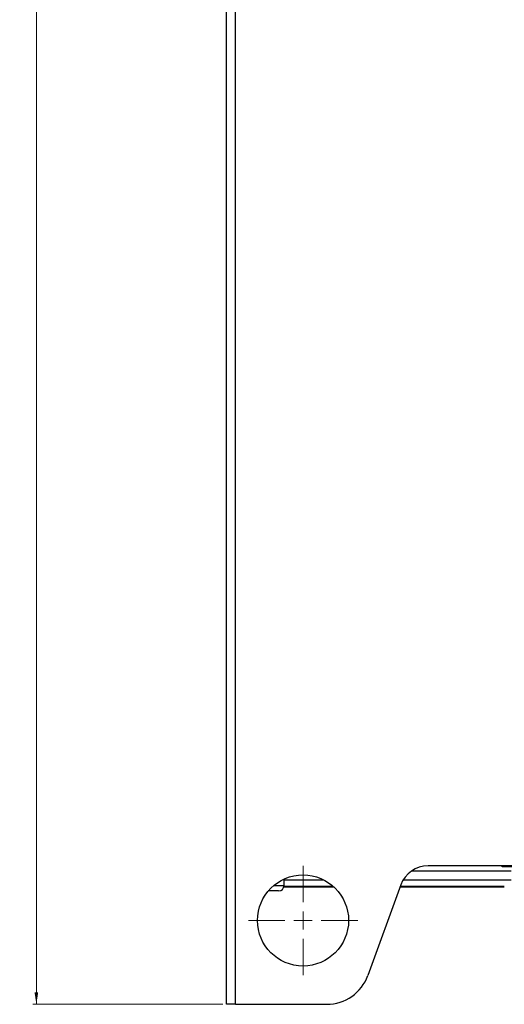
# Model space of a CAD drawing. Header units: millimetres. Extents: x -1263 to 1500, y -1080 to 1468.
# Tile 3 of 166: x -551 to -418, y -225 to 45. Entities that reach past the tile are written whole.
import ezdxf

# ---------------------------------------------------------------- set-up
doc = ezdxf.new("R2010")
doc.units = ezdxf.units.MM
doc.styles.add('SLDTEXTSTYLE0', font='TXT', dxfattribs={"width": 0.75})
doc.dimstyles.new('SLDDIMSTYLE0', dxfattribs={"dimtxt": 3.5, "dimasz": 3.302, "dimexe": 0, "dimexo": 0.0625, "dimgap": 0.875, "dimtad": 1, "dimrnd": 1e-09, "dimzin": 12, "dimdsep": 46, "dimtxsty": 'SLDTEXTSTYLE0', "dimsah": 1, "dimcen": 0.09, "dimadec": 0, "dimazin": 3, "dimtfac": 1, "dimtofl": 0, "dimtmove": 0, "dimatfit": 3, "dimfxl": 1, "dimfrac": 2, "dimtolj": 1, "dimtzin": 12, "dimarcsym": 0})

# ---------------------------------------------------------------- blocks, each defined once
blk = doc.blocks.new('_D')
at = {"color": 8, "linetype": 'Continuous', "lineweight": 0}
for p, q in [((-495.57, 501.3), (-547.73, 501.3)), ((-546.73, 501.3), (-546.73, -224.7)), ((-495.57, -224.7), (-547.73, -224.7))]:
    blk.add_line(p, q, dxfattribs=at)
at = {"color": 8, "linetype": 'Continuous', "lineweight": 18}
for points in [[(-546.73, 501.3), (-547.24, 498), (-546.23, 498)], [(-546.73, -224.7), (-546.23, -221.39), (-547.24, -221.39)]]:
    blk.add_solid(points, dxfattribs=at)
at = {"color": 8, "linetype": 'Continuous', "lineweight": 18, "insert": (-551.25, 158.42), "char_height": 3.5, "attachment_point": 1, "rotation": 90, "style": 'SLDTEXTSTYLE0'}
blk.add_mtext('726', dxfattribs=at)
blk = doc.blocks.new('SW_CENTERMARKSYMBOL_1')
at = {"color": 0, "linetype": 'Continuous', "lineweight": 18}
for p, q in [((0, 5), (0, 15)), ((-5, 0), (-15, 0)), ((0, 0), (-2.5, 0)), ((0, 0), (0, 2.5)), ((0, 0), (0, -2.5)), ((0, 0), (2.5, 0)), ((5, 0), (15, 0)), ((0, -5), (0, -15))]:
    blk.add_line(p, q, dxfattribs=at)

msp = doc.modelspace()

# ---------------------------------------------------------------- linework, layer by layer
at = {"color": 7, "linetype": 'Continuous', "lineweight": 25}
for p, q in [((-494.568, -224.695), (-494.568, 501.305)), ((-492.068, -224.695), (-492.068, 501.305)), ((-443.748, -188.095), (-416.452, -188.095)), ((-352.568, -186.695), (-439.227, -186.695)), ((-418.568, -186.895), (-409.568, -186.895)), ((-478.781, -192.095), (-478.781, -190.334)), ((-467.82, -190.595), (-478.781, -190.595)), ((-416.452, -190.595), (-446.097, -190.595)), ((-480.281, -193.595), (-483.088, -193.595)), ((-478.834, -192.491), (-478.64, -192.495)), ((-478.795, -192.295), (-465.328, -192.295)), ((-478.64, -192.495), (-465.106, -192.495)), ((-446.745, -191.959), (-455.786, -216.799)), ((-446.94, -192.495), (-422.182, -192.495)), ((-446.867, -192.295), (-418.336, -192.295)), ((-492.068, -224.695), (-494.568, -224.695)), ((-492.068, -224.695), (-467.062, -224.695))]:
    msp.add_line(p, q, dxfattribs=at)
at = {"color": 250, "linetype": 'Continuous', "lineweight": 25}
for p, q in [((-481.573, -192.095), (-478.781, -192.095)), ((-478.64, -192.295), (-478.64, -192.495))]:
    msp.add_line(p, q, dxfattribs=at)
at = {"color": 7, "linetype": 'Continuous', "lineweight": 25}
msp.add_circle((-473.568, -201.695), 12.5, dxfattribs=at)
for centre, radius, start, end in [((-439.227, -194.695), 8, 90, 160), ((-418.568, -186.045), 0.85, 229.88083, 270), ((-480.281, -192.095), 1.5, 270, 0), ((-467.062, -212.695), 12, 270, 340)]:
    msp.add_arc(centre, radius, start, end, dxfattribs=at)
msp.add_open_spline([(-422.246, -192.495), (-421.307, -192.493), (-419.95, -192.49), (-418.717, -192.484), (-418.336, -192.482)], degree=3, knots=[0, 0, 0, 0, 0.6908861, 1, 1, 1, 1], dxfattribs=at)

# ---------------------------------------------------------------- block references
at = {"color": 8, "linetype": 'Continuous', "lineweight": 0}
msp.add_blockref('SW_CENTERMARKSYMBOL_1', (-473.568, -201.695), dxfattribs=at)

# ---------------------------------------------------------------- dimensions: what is measured, and where the dimension line sits
at = {"color": 8, "linetype": 'Continuous', "lineweight": 18}
dim = msp.add_linear_dim(base=(-546.734, -224.695), p1=(-494.568, 501.305), p2=(-494.568, -224.695), angle=90, dimstyle='SLDDIMSTYLE0', dxfattribs=at)
dim.commit()
dim.dimension.update_dxf_attribs({"geometry": '_D', "text_midpoint": (-546.734, 162.3), "dimtype": 160})

doc.saveas('drawing.dxf')
